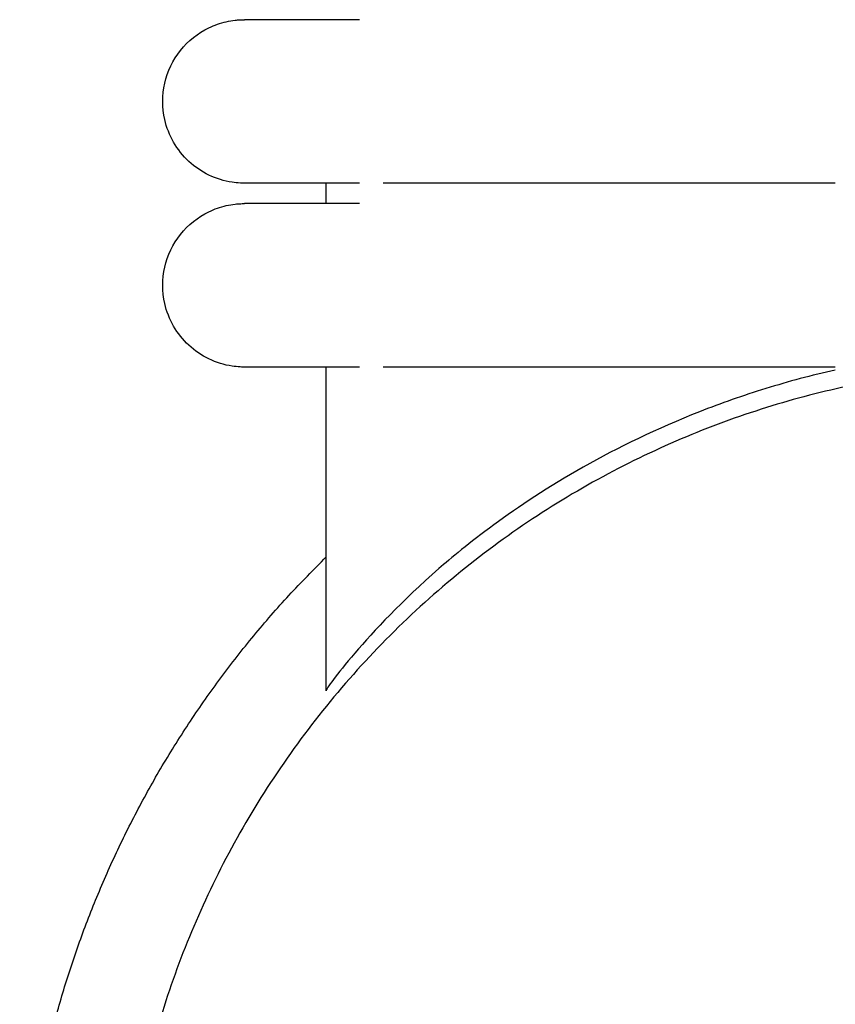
# Model space of a CAD drawing. Header units: millimetres. Extents: x -31695 to -19845, y -5614 to 7253.
# Tile 70 of 256: x -31410 to -31390, y 4625 to 4649. Entities that reach past the tile are written whole.
import ezdxf

# ---------------------------------------------------------------- set-up
doc = ezdxf.new("R2010")
doc.units = ezdxf.units.MM
doc.layers.add('2d', color=7, linetype='Continuous', true_color=0x000000)

msp = doc.modelspace()

# ---------------------------------------------------------------- linework, layer by layer
at = {"layer": '2d', "linetype": 'Continuous', "lineweight": -3}
for points, knots in [([(-31404.205, 4644.995), (-31404.238, 4644.995), (-31404.271, 4644.996), (-31404.371, 4645.001), (-31404.437, 4645.008), (-31404.503, 4645.017), (-31404.7, 4645.047), (-31404.892, 4645.107), (-31405.072, 4645.193), (-31405.252, 4645.28), (-31405.419, 4645.393), (-31405.565, 4645.529), (-31405.857, 4645.8), (-31406.066, 4646.161), (-31406.155, 4646.55), (-31406.221, 4646.842), (-31406.221, 4647.149), (-31406.154, 4647.44), (-31406.088, 4647.732), (-31405.955, 4648.008), (-31405.768, 4648.242), (-31405.582, 4648.476), (-31405.342, 4648.667), (-31405.072, 4648.797), (-31404.937, 4648.862), (-31404.795, 4648.912), (-31404.649, 4648.945), (-31404.576, 4648.962), (-31404.503, 4648.974), (-31404.391, 4648.987), (-31404.354, 4648.99), (-31404.288, 4648.993), (-31404.232, 4648.994), (-31404.204, 4648.995)], [23.444661, 23.444661, 23.444661, 23.444661, 23.445046, 23.445046, 23.445819, 23.445819, 23.445819, 24.046178, 24.046178, 24.046178, 24.646986, 24.646986, 24.646986, 25.861275, 25.861275, 25.861275, 26.766817, 26.766817, 26.766817, 27.671712, 27.671712, 27.671712, 28.576957, 28.576957, 28.576957, 29.026691, 29.026691, 29.026691, 29.266128, 29.266128, 29.385839, 29.385839, 29.475561, 29.475561, 29.475561, 29.475561]), ([(-31401.385, 4648.995), (-31402.071, 4648.995), (-31402.632, 4648.995), (-31403.066, 4648.995), (-31403.436, 4648.995), (-31403.715, 4648.995), (-31403.904, 4648.995), (-31404.092, 4648.995), (-31404.191, 4648.995), (-31404.204, 4648.995)], [0, 0, 0, 0, 8.649968, 8.649968, 8.649968, 15.950267, 15.950267, 15.950267, 23.144583, 23.144583, 23.144583, 23.144583]), ([(-31401.386, 4644.995), (-31402.069, 4644.995), (-31402.631, 4644.995), (-31403.067, 4644.995), (-31403.437, 4644.995), (-31403.715, 4644.995), (-31403.904, 4644.995), (-31404.093, 4644.995), (-31404.191, 4644.995), (-31404.204, 4644.995)], [0, 0, 0, 0, 8.587817, 8.587817, 8.587817, 15.835662, 15.835662, 15.835662, 22.978285, 22.978285, 22.978285, 22.978285]), ([(-31389.743, 4644.995), (-31389.944, 4644.995), (-31390.147, 4644.995), (-31390.348, 4644.995), (-31390.549, 4644.995), (-31390.75, 4644.995), (-31390.951, 4644.995), (-31391.152, 4644.995), (-31391.353, 4644.995), (-31391.553, 4644.995), (-31391.753, 4644.995), (-31391.952, 4644.995), (-31392.151, 4644.995), (-31392.35, 4644.995), (-31392.547, 4644.995), (-31392.744, 4644.995), (-31392.94, 4644.995), (-31393.136, 4644.995), (-31393.33, 4644.995), (-31393.524, 4644.995), (-31393.716, 4644.995), (-31393.907, 4644.995), (-31393.955, 4644.995), (-31394.003, 4644.995), (-31394.05, 4644.995), (-31394.098, 4644.995), (-31394.145, 4644.995), (-31394.192, 4644.995), (-31394.287, 4644.995), (-31394.381, 4644.995), (-31394.474, 4644.995), (-31394.662, 4644.995), (-31394.847, 4644.995), (-31395.029, 4644.995), (-31395.21, 4644.995), (-31395.389, 4644.995), (-31395.564, 4644.995), (-31395.739, 4644.995), (-31395.911, 4644.995), (-31396.08, 4644.995), (-31396.249, 4644.995), (-31396.414, 4644.995), (-31396.576, 4644.995), (-31396.738, 4644.995), (-31396.897, 4644.995), (-31397.052, 4644.995), (-31397.206, 4644.995), (-31397.358, 4644.995), (-31397.505, 4644.995), (-31397.653, 4644.995), (-31397.797, 4644.995), (-31397.936, 4644.995), (-31398.076, 4644.995), (-31398.212, 4644.995), (-31398.345, 4644.995), (-31398.352, 4644.995), (-31398.36, 4644.995), (-31398.368, 4644.995), (-31398.376, 4644.995), (-31398.383, 4644.995), (-31398.391, 4644.995), (-31398.407, 4644.995), (-31398.422, 4644.995), (-31398.437, 4644.995), (-31398.468, 4644.995), (-31398.499, 4644.995), (-31398.53, 4644.995), (-31398.591, 4644.995), (-31398.652, 4644.995), (-31398.712, 4644.995), (-31398.727, 4644.995), (-31398.742, 4644.995), (-31398.757, 4644.995), (-31398.772, 4644.995), (-31398.786, 4644.995), (-31398.801, 4644.995), (-31398.816, 4644.995), (-31398.831, 4644.995), (-31398.846, 4644.995), (-31398.853, 4644.995), (-31398.861, 4644.995), (-31398.868, 4644.995), (-31398.875, 4644.995), (-31398.883, 4644.995), (-31398.89, 4644.995), (-31398.92, 4644.995), (-31398.949, 4644.995), (-31398.978, 4644.995), (-31398.993, 4644.995), (-31399.007, 4644.995), (-31399.022, 4644.995), (-31399.036, 4644.995), (-31399.051, 4644.995), (-31399.065, 4644.995), (-31399.123, 4644.995), (-31399.18, 4644.995), (-31399.236, 4644.995), (-31399.293, 4644.995), (-31399.348, 4644.995), (-31399.403, 4644.995), (-31399.431, 4644.995), (-31399.458, 4644.995), (-31399.485, 4644.995), (-31399.512, 4644.995), (-31399.539, 4644.995), (-31399.566, 4644.995), (-31399.62, 4644.995), (-31399.673, 4644.995), (-31399.725, 4644.995), (-31399.777, 4644.995), (-31399.828, 4644.995), (-31399.879, 4644.995), (-31399.929, 4644.995), (-31399.979, 4644.995), (-31400.028, 4644.995), (-31400.052, 4644.995), (-31400.077, 4644.995), (-31400.105, 4644.995), (-31400.107, 4644.995), (-31400.108, 4644.995), (-31400.119, 4644.995), (-31400.122, 4644.995), (-31400.125, 4644.995), (-31400.137, 4644.995), (-31400.14, 4644.995), (-31400.143, 4644.995), (-31400.154, 4644.995), (-31400.157, 4644.995), (-31400.16, 4644.995), (-31400.172, 4644.995), (-31400.219, 4644.995), (-31400.266, 4644.995), (-31400.311, 4644.995), (-31400.334, 4644.995), (-31400.357, 4644.995), (-31400.379, 4644.995), (-31400.401, 4644.995), (-31400.423, 4644.995), (-31400.445, 4644.995), (-31400.456, 4644.995), (-31400.467, 4644.995), (-31400.478, 4644.995), (-31400.483, 4644.995), (-31400.489, 4644.995), (-31400.494, 4644.995), (-31400.499, 4644.995), (-31400.505, 4644.995), (-31400.51, 4644.995), (-31400.521, 4644.995), (-31400.531, 4644.995), (-31400.542, 4644.995), (-31400.552, 4644.995), (-31400.563, 4644.995), (-31400.573, 4644.995), (-31400.584, 4644.995), (-31400.594, 4644.995), (-31400.605, 4644.995), (-31400.615, 4644.995), (-31400.625, 4644.995), (-31400.635, 4644.995), (-31400.64, 4644.995), (-31400.646, 4644.995), (-31400.651, 4644.995), (-31400.653, 4644.995), (-31400.656, 4644.995), (-31400.666, 4644.995), (-31400.676, 4644.995), (-31400.686, 4644.995), (-31400.696, 4644.995), (-31400.701, 4644.995), (-31400.706, 4644.995), (-31400.711, 4644.995), (-31400.716, 4644.995), (-31400.721, 4644.995), (-31400.726, 4644.995), (-31400.728, 4644.995), (-31400.731, 4644.995), (-31400.74, 4644.995), (-31400.745, 4644.995), (-31400.75, 4644.995), (-31400.809, 4644.995)], [0, 0, 0, 0, 0.610358, 0.610358, 0.610358, 1.221927, 1.221927, 1.221927, 1.834611, 1.834611, 1.834611, 2.448304, 2.448304, 2.448304, 3.062901, 3.062901, 3.062901, 3.678309, 3.678309, 3.678309, 4.294466, 4.294466, 4.294466, 4.448602, 4.448602, 4.448602, 4.602784, 4.602784, 4.602784, 4.911289, 4.911289, 4.911289, 5.527272, 5.527272, 5.527272, 6.137554, 6.137554, 6.137554, 6.742454, 6.742454, 6.742454, 7.342031, 7.342031, 7.342031, 7.936217, 7.936217, 7.936217, 8.524888, 8.524888, 8.524888, 9.107834, 9.107834, 9.107834, 9.684803, 9.684803, 9.684803, 9.718607, 9.718607, 9.718607, 9.752448, 9.752448, 9.752448, 9.820221, 9.820221, 9.820221, 9.956125, 9.956125, 9.956125, 10.229343, 10.229343, 10.229343, 10.297934, 10.297934, 10.297934, 10.36664, 10.36664, 10.36664, 10.435458, 10.435458, 10.435458, 10.469909, 10.469909, 10.469909, 10.504389, 10.504389, 10.504389, 10.642584, 10.642584, 10.642584, 10.711847, 10.711847, 10.711847, 10.781219, 10.781219, 10.781219, 11.059792, 11.059792, 11.059792, 11.340064, 11.340064, 11.340064, 11.480824, 11.480824, 11.480824, 11.621995, 11.621995, 11.621995, 11.90556, 11.90556, 11.90556, 12.19073, 12.19073, 12.19073, 12.477483, 12.477483, 12.477483, 12.630459, 12.630459, 12.630459, 12.657501, 12.657501, 12.657501, 12.693578, 12.693578, 12.693578, 12.729679, 12.729679, 12.729679, 12.765805, 12.765805, 12.765805, 13.055684, 13.055684, 13.055684, 13.201208, 13.201208, 13.201208, 13.347121, 13.347121, 13.347121, 13.420224, 13.420224, 13.420224, 13.456813, 13.456813, 13.456813, 13.493426, 13.493426, 13.493426, 13.566725, 13.566725, 13.566725, 13.640122, 13.640122, 13.640122, 13.713617, 13.713617, 13.713617, 13.787211, 13.787211, 13.787211, 13.824045, 13.824045, 13.824045, 13.860904, 13.860904, 13.860904, 13.934695, 13.934695, 13.934695, 13.971629, 13.971629, 13.971629, 14.008587, 14.008587, 14.008587, 14.04557, 14.04557, 14.04557, 14.082578, 14.082578, 14.082578, 14.082578]), ([(-31404.205, 4640.495), (-31404.238, 4640.495), (-31404.271, 4640.496), (-31404.371, 4640.501), (-31404.437, 4640.508), (-31404.503, 4640.517), (-31404.7, 4640.547), (-31404.892, 4640.607), (-31405.072, 4640.693), (-31405.252, 4640.78), (-31405.419, 4640.893), (-31405.565, 4641.029), (-31405.857, 4641.3), (-31406.066, 4641.661), (-31406.155, 4642.05), (-31406.221, 4642.342), (-31406.221, 4642.649), (-31406.154, 4642.94), (-31406.088, 4643.232), (-31405.955, 4643.508), (-31405.768, 4643.742), (-31405.582, 4643.976), (-31405.342, 4644.167), (-31405.072, 4644.297), (-31404.937, 4644.362), (-31404.795, 4644.412), (-31404.649, 4644.445), (-31404.576, 4644.462), (-31404.503, 4644.474), (-31404.391, 4644.487), (-31404.354, 4644.49), (-31404.288, 4644.493), (-31404.232, 4644.494), (-31404.204, 4644.495)], [23.445721, 23.445721, 23.445721, 23.445721, 23.445754, 23.445754, 23.445819, 23.445819, 23.445819, 24.046178, 24.046178, 24.046178, 24.646986, 24.646986, 24.646986, 25.861275, 25.861275, 25.861275, 26.766817, 26.766817, 26.766817, 27.671712, 27.671712, 27.671712, 28.576956, 28.576956, 28.576956, 29.02669, 29.02669, 29.02669, 29.266128, 29.266128, 29.385839, 29.385839, 29.475561, 29.475561, 29.475561, 29.475561]), ([(-31401.385, 4644.495), (-31402.071, 4644.495), (-31402.632, 4644.495), (-31403.066, 4644.495), (-31403.436, 4644.495), (-31403.715, 4644.495), (-31403.904, 4644.495), (-31404.092, 4644.495), (-31404.191, 4644.495), (-31404.204, 4644.495)], [0, 0, 0, 0, 8.649968, 8.649968, 8.649968, 15.950267, 15.950267, 15.950267, 23.144583, 23.144583, 23.144583, 23.144583]), ([(-31401.386, 4640.495), (-31402.069, 4640.495), (-31402.631, 4640.495), (-31403.067, 4640.495), (-31403.437, 4640.495), (-31403.715, 4640.495), (-31403.904, 4640.495), (-31404.093, 4640.495), (-31404.191, 4640.495), (-31404.204, 4640.495)], [0, 0, 0, 0, 8.587819, 8.587819, 8.587819, 15.835664, 15.835664, 15.835664, 22.978287, 22.978287, 22.978287, 22.978287]), ([(-31389.743, 4640.495), (-31389.944, 4640.495), (-31390.147, 4640.495), (-31390.348, 4640.495), (-31390.549, 4640.495), (-31390.75, 4640.495), (-31390.951, 4640.495), (-31391.152, 4640.495), (-31391.353, 4640.495), (-31391.553, 4640.495), (-31391.753, 4640.495), (-31391.952, 4640.495), (-31392.151, 4640.495), (-31392.35, 4640.495), (-31392.547, 4640.495), (-31392.744, 4640.495), (-31392.94, 4640.495), (-31393.136, 4640.495), (-31393.33, 4640.495), (-31393.524, 4640.495), (-31393.716, 4640.495), (-31393.907, 4640.495), (-31393.955, 4640.495), (-31394.003, 4640.495), (-31394.05, 4640.495), (-31394.098, 4640.495), (-31394.145, 4640.495), (-31394.192, 4640.495), (-31394.287, 4640.495), (-31394.381, 4640.495), (-31394.474, 4640.495), (-31394.662, 4640.495), (-31394.847, 4640.495), (-31395.029, 4640.495), (-31395.21, 4640.495), (-31395.389, 4640.495), (-31395.564, 4640.495), (-31395.739, 4640.495), (-31395.911, 4640.495), (-31396.08, 4640.495), (-31396.249, 4640.495), (-31396.414, 4640.495), (-31396.576, 4640.495), (-31396.738, 4640.495), (-31396.897, 4640.495), (-31397.052, 4640.495), (-31397.206, 4640.495), (-31397.358, 4640.495), (-31397.505, 4640.495), (-31397.653, 4640.495), (-31397.797, 4640.495), (-31397.936, 4640.495), (-31398.076, 4640.495), (-31398.212, 4640.495), (-31398.345, 4640.495), (-31398.36, 4640.495), (-31398.376, 4640.495), (-31398.391, 4640.495), (-31398.407, 4640.495), (-31398.422, 4640.495), (-31398.437, 4640.495), (-31398.468, 4640.495), (-31398.499, 4640.495), (-31398.53, 4640.495), (-31398.591, 4640.495), (-31398.652, 4640.495), (-31398.712, 4640.495), (-31398.742, 4640.495), (-31398.772, 4640.495), (-31398.801, 4640.495), (-31398.816, 4640.495), (-31398.831, 4640.495), (-31398.846, 4640.495), (-31398.853, 4640.495), (-31398.861, 4640.495), (-31398.868, 4640.495), (-31398.875, 4640.495), (-31398.883, 4640.495), (-31398.89, 4640.495), (-31398.92, 4640.495), (-31398.949, 4640.495), (-31398.978, 4640.495), (-31398.993, 4640.495), (-31399.007, 4640.495), (-31399.022, 4640.495), (-31399.036, 4640.495), (-31399.051, 4640.495), (-31399.065, 4640.495), (-31399.094, 4640.495), (-31399.123, 4640.495), (-31399.151, 4640.495), (-31399.18, 4640.495), (-31399.208, 4640.495), (-31399.236, 4640.495), (-31399.293, 4640.495), (-31399.348, 4640.495), (-31399.403, 4640.495), (-31399.458, 4640.495), (-31399.513, 4640.495), (-31399.566, 4640.495), (-31399.62, 4640.495), (-31399.673, 4640.495), (-31399.725, 4640.495), (-31399.777, 4640.495), (-31399.828, 4640.495), (-31399.879, 4640.495), (-31399.904, 4640.495), (-31399.929, 4640.495), (-31399.954, 4640.495), (-31399.979, 4640.495), (-31400.004, 4640.495), (-31400.028, 4640.495), (-31400.052, 4640.495), (-31400.077, 4640.495), (-31400.11, 4640.495), (-31400.113, 4640.495), (-31400.116, 4640.495), (-31400.123, 4640.495), (-31400.125, 4640.495), (-31400.126, 4640.495), (-31400.137, 4640.495), (-31400.143, 4640.495), (-31400.149, 4640.495), (-31400.154, 4640.495), (-31400.157, 4640.495), (-31400.16, 4640.495), (-31400.172, 4640.495), (-31400.219, 4640.495), (-31400.266, 4640.495), (-31400.311, 4640.495), (-31400.334, 4640.495), (-31400.357, 4640.495), (-31400.379, 4640.495), (-31400.401, 4640.495), (-31400.423, 4640.495), (-31400.445, 4640.495), (-31400.451, 4640.495), (-31400.456, 4640.495), (-31400.461, 4640.495), (-31400.467, 4640.495), (-31400.472, 4640.495), (-31400.478, 4640.495), (-31400.489, 4640.495), (-31400.499, 4640.495), (-31400.51, 4640.495), (-31400.531, 4640.495), (-31400.552, 4640.495), (-31400.573, 4640.495), (-31400.584, 4640.495), (-31400.594, 4640.495), (-31400.605, 4640.495), (-31400.61, 4640.495), (-31400.615, 4640.495), (-31400.62, 4640.495), (-31400.625, 4640.495), (-31400.63, 4640.495), (-31400.635, 4640.495), (-31400.64, 4640.495), (-31400.646, 4640.495), (-31400.651, 4640.495), (-31400.656, 4640.495), (-31400.661, 4640.495), (-31400.666, 4640.495), (-31400.676, 4640.495), (-31400.686, 4640.495), (-31400.696, 4640.495), (-31400.701, 4640.495), (-31400.706, 4640.495), (-31400.711, 4640.495), (-31400.716, 4640.495), (-31400.721, 4640.495), (-31400.726, 4640.495), (-31400.728, 4640.495), (-31400.731, 4640.495), (-31400.74, 4640.495), (-31400.745, 4640.495), (-31400.75, 4640.495), (-31400.809, 4640.495)], [0, 0, 0, 0, 0.610358, 0.610358, 0.610358, 1.221927, 1.221927, 1.221927, 1.834611, 1.834611, 1.834611, 2.448305, 2.448305, 2.448305, 3.062901, 3.062901, 3.062901, 3.67831, 3.67831, 3.67831, 4.294466, 4.294466, 4.294466, 4.448603, 4.448603, 4.448603, 4.602785, 4.602785, 4.602785, 4.91129, 4.91129, 4.91129, 5.527273, 5.527273, 5.527273, 6.137555, 6.137555, 6.137555, 6.742455, 6.742455, 6.742455, 7.342033, 7.342033, 7.342033, 7.936218, 7.936218, 7.936218, 8.52489, 8.52489, 8.52489, 9.107836, 9.107836, 9.107836, 9.684805, 9.684805, 9.684805, 9.752443, 9.752443, 9.752443, 9.820216, 9.820216, 9.820216, 9.95612, 9.95612, 9.95612, 10.229336, 10.229336, 10.229336, 10.366634, 10.366634, 10.366634, 10.435452, 10.435452, 10.435452, 10.469904, 10.469904, 10.469904, 10.504383, 10.504383, 10.504383, 10.642578, 10.642578, 10.642578, 10.711841, 10.711841, 10.711841, 10.781214, 10.781214, 10.781214, 10.920284, 10.920284, 10.920284, 11.059784, 11.059784, 11.059784, 11.340056, 11.340056, 11.340056, 11.62199, 11.62199, 11.62199, 11.905555, 11.905555, 11.905555, 12.190724, 12.190724, 12.190724, 12.333903, 12.333903, 12.333903, 12.477476, 12.477476, 12.477476, 12.639465, 12.639465, 12.639465, 12.666511, 12.666511, 12.666511, 12.693571, 12.693571, 12.693571, 12.729672, 12.729672, 12.729672, 12.765798, 12.765798, 12.765798, 13.055678, 13.055678, 13.055678, 13.201201, 13.201201, 13.201201, 13.347115, 13.347115, 13.347115, 13.383654, 13.383654, 13.383654, 13.420218, 13.420218, 13.420218, 13.493419, 13.493419, 13.493419, 13.640114, 13.640114, 13.640114, 13.71361, 13.71361, 13.71361, 13.750394, 13.750394, 13.750394, 13.787204, 13.787204, 13.787204, 13.824038, 13.824038, 13.824038, 13.860897, 13.860897, 13.860897, 13.934688, 13.934688, 13.934688, 13.971622, 13.971622, 13.971622, 14.00858, 14.00858, 14.00858, 14.045563, 14.045563, 14.045563, 14.082571, 14.082571, 14.082571, 14.082571]), ([(-31389.743, 4640.422), (-31390.323, 4640.292), (-31390.885, 4640.142), (-31392.004, 4639.797), (-31392.54, 4639.609), (-31394.107, 4638.993), (-31395.068, 4638.524), (-31396.766, 4637.564), (-31397.495, 4637.079), (-31398.701, 4636.196), (-31399.163, 4635.81), (-31399.445, 4635.564)], [-4.707518, -4.707518, -4.707518, -4.707518, -4.537448, -4.537448, -4.367491, -4.367491, -4.02987, -4.02987, -3.689472, -3.689472, -3.350421, -3.350421, -3.350421, -3.350421]), ([(-31399.445, 4635.564), (-31400.349, 4634.773), (-31401.038, 4634.037), (-31401.734, 4633.226), (-31401.909, 4633.004), (-31402.145, 4632.69), (-31402.204, 4632.597), (-31402.204, 4632.575)], [-11.930881, -11.930881, -11.930881, -11.930881, -10.823751, -10.823751, -10.270181, -10.270181, -9.716197, -9.716197, -9.716197, -9.716197])]:
    msp.add_open_spline(points, degree=3, knots=knots, dxfattribs=at)
for points in [[(-31402.204, 4644.495), (-31402.204, 4644.745), (-31402.204, 4644.995)], [(-31402.204, 4632.575), (-31402.204, 4636.535), (-31402.204, 4640.495)]]:
    msp.add_open_spline(points, degree=2, dxfattribs=at)
msp.add_rational_spline([(-31362.17, 4617.995), (-31362.17, 4640.53), (-31384.704, 4640.53), (-31407.239, 4640.53), (-31407.239, 4617.995)], [1, 0.707106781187, 1, 0.707106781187, 1], degree=2, knots=[78.539816, 78.539816, 78.539816, 117.809725, 117.809725, 157.079633, 157.079633, 157.079633], dxfattribs=at)
msp.add_rational_spline([(-31409.704, 4617.995), (-31409.704, 4628.497), (-31402.204, 4635.849)], [1, 0.851785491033, 0.85357473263], degree=2, dxfattribs=at)

doc.saveas('drawing.dxf')
